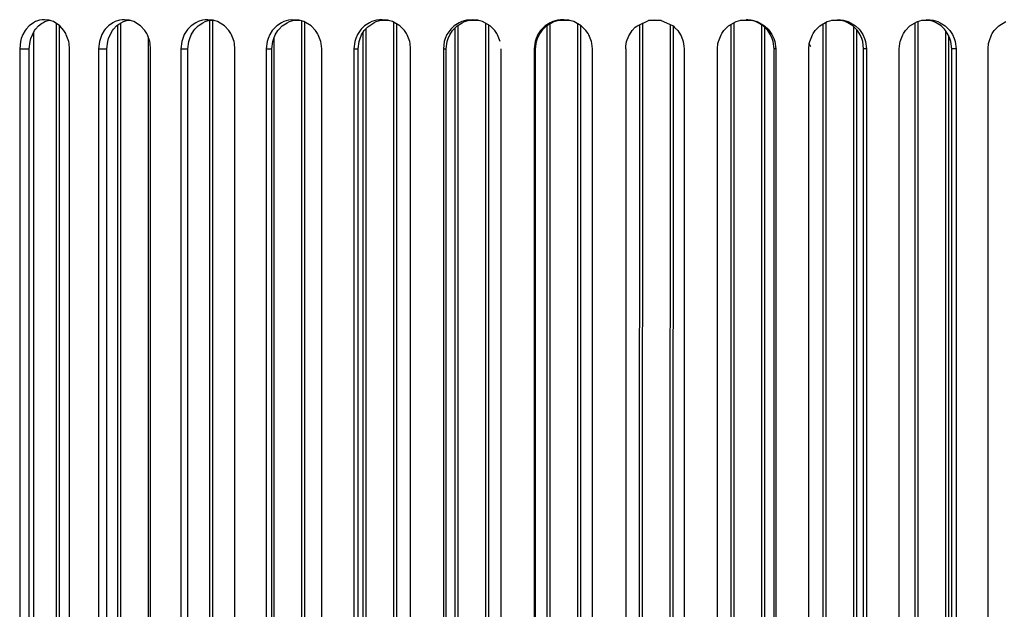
# Model space of a CAD drawing. Header units: millimetres. Extents: x -910 to -407, y -230 to 330.
# Tile 15 of 22: x -724 to -590, y 143 to 223. Entities that reach past the tile are written whole.
import ezdxf

# ---------------------------------------------------------------- set-up
doc = ezdxf.new("R2010")
doc.units = ezdxf.units.MM

# ---------------------------------------------------------------- blocks, each defined once
blk = doc.blocks.new('Wasserabweiser__5', base_point=(-722.51, 104.09))
at = {"color": 7, "linetype": 'Continuous'}
for p, q in [((-720.33, 223.39), (-720.48, 223.39)), ((-709.34, 223.39), (-709.75, 223.39)), ((-697.9, 223.39), (-698.55, 223.39)), ((-686.09, 223.39), (-686.97, 223.39)), ((-673.98, 223.39), (-675.08, 223.39)), ((-661.64, 223.39), (-662.97, 223.39)), ((-649.48, 223.39), (-650.77, 223.39)), ((-649.16, 223.39), (-649.48, 223.39)), ((-637.48, 223.39), (-638.34, 223.39)), ((-636.62, 223.39), (-637.48, 223.39)), ((-625.49, 223.39), (-625.8, 223.39)), ((-624.19, 223.39), (-625.49, 223.39)), ((-611.99, 223.39), (-613.32, 223.39)), ((-599.88, 223.39), (-600.98, 223.39)), ((-722.51, 104.09), (-722.51, 221.83)), ((-722.51, 104.09), (-722.51, 221.83))]:
    blk.add_line(p, q, dxfattribs=at)
blk = doc.blocks.new('Lueftergehauese__11', base_point=(-722.48, 107.48))
at = {"color": 7, "linetype": 'Continuous'}
for p, q in [((-718.92, 222.59), (-719.08, 222.58)), ((-616.12, 219.77), (-616.34, 220.2))]:
    blk.add_line(p, q, dxfattribs=at)
blk = doc.blocks.new('Fin_1_durchgehend_1_10__12', base_point=(-689.68, 108.75))
at = {"color": 7, "linetype": 'Continuous'}
blk.add_line((-689.68, 220.94), (-689.68, 108.75), dxfattribs=at)
blk = doc.blocks.new('Fin_1_durchgehend_1_5__13', base_point=(-711.08, 107.43))
at = {"color": 7, "linetype": 'Continuous'}
for p, q in [((-711.08, 222.71), (-711.08, 107.43)), ((-710.68, 223), (-710.68, 107.46))]:
    blk.add_line(p, q, dxfattribs=at)
blk = doc.blocks.new('Fin_1_durchgehend_1_22__14', base_point=(-719.48, 104.09))
at = {"color": 7, "linetype": 'Continuous'}
for p, q in [((-719.48, 222.98), (-719.48, 104.09)), ((-719.08, 222.72), (-719.08, 104.09))]:
    blk.add_line(p, q, dxfattribs=at)
blk = doc.blocks.new('Fin_1_durchgehend_1_27__15', base_point=(-652.28, 109.98))
at = {"color": 7, "linetype": 'Continuous'}
for p, q in [((-652.28, 222.64), (-652.28, 109.98)), ((-651.88, 222.9), (-651.88, 109.99))]:
    blk.add_line(p, q, dxfattribs=at)
blk = doc.blocks.new('Fin_1_durchgehend_1_19__16', base_point=(-648.08, 110.03))
at = {"color": 7, "linetype": 'Continuous'}
for p, q in [((-648.08, 222.93), (-648.08, 110.03)), ((-647.68, 222.71), (-647.68, 110.03))]:
    blk.add_line(p, q, dxfattribs=at)
blk = doc.blocks.new('Fin_1_ausgespart_6__17', base_point=(-639.67, 110.08))
at = {"color": 7, "linetype": 'Continuous'}
for p, q in [((-639.58, 222.84), (-639.67, 110.08)), ((-639.18, 223.07), (-639.27, 110.08))]:
    blk.add_line(p, q, dxfattribs=at)
blk = doc.blocks.new('Fin_1_durchgehend_1_6__18', base_point=(-664.88, 109.72))
at = {"color": 7, "linetype": 'Continuous'}
for p, q in [((-664.48, 222.68), (-664.48, 109.73)), ((-664.88, 222.34), (-664.88, 109.72))]:
    blk.add_line(p, q, dxfattribs=at)
blk = doc.blocks.new('Fin_1_durchgehend_1_44__19', base_point=(-660.68, 109.83))
at = {"color": 7, "linetype": 'Continuous'}
for p, q in [((-660.68, 222.99), (-660.68, 109.83)), ((-660.28, 222.77), (-660.28, 109.83))]:
    blk.add_line(p, q, dxfattribs=at)
blk = doc.blocks.new('Fin_1_durchgehend_1_32__20', base_point=(-677.48, 109.3))
at = {"color": 7, "linetype": 'Continuous'}
for p, q in [((-677.48, 221.68), (-677.48, 109.3)), ((-677.08, 222.22), (-677.08, 109.32))]:
    blk.add_line(p, q, dxfattribs=at)
blk = doc.blocks.new('Fin_1_durchgehend_1_43__21', base_point=(-706.88, 107.71))
at = {"color": 7, "linetype": 'Continuous'}
blk.add_line((-706.88, 221.14), (-706.88, 107.71), dxfattribs=at)
blk = doc.blocks.new('Fin_1_durchgehend_1_26__22', base_point=(-698.48, 108.27))
at = {"color": 7, "linetype": 'Continuous'}
for p, q in [((-698.48, 223.39), (-698.48, 108.27)), ((-698.08, 223.39), (-698.08, 108.29))]:
    blk.add_line(p, q, dxfattribs=at)
blk = doc.blocks.new('Fin_1_durchgehend_1_23__23', base_point=(-673.28, 109.47))
at = {"color": 7, "linetype": 'Continuous'}
for p, q in [((-673.28, 223.14), (-673.28, 109.47)), ((-672.88, 222.91), (-672.88, 109.48))]:
    blk.add_line(p, q, dxfattribs=at)
blk = doc.blocks.new('Fin_1_durchgehend_1_2__24', base_point=(-685.88, 108.95))
at = {"color": 7, "linetype": 'Continuous'}
for p, q in [((-685.88, 223.34), (-685.88, 108.95)), ((-685.48, 223.18), (-685.48, 108.97))]:
    blk.add_line(p, q, dxfattribs=at)
blk = doc.blocks.new('Fin_1_durchgehend_1_24__25', base_point=(-614.48, 109.8))
at = {"color": 7, "linetype": 'Continuous'}
for p, q in [((-614.48, 222.88), (-614.48, 109.81)), ((-614.08, 223.1), (-614.08, 109.8))]:
    blk.add_line(p, q, dxfattribs=at)
blk = doc.blocks.new('Fin_1_durchgehend_1_45__30', base_point=(-601.88, 109.41))
at = {"color": 7, "linetype": 'Continuous'}
for p, q in [((-601.88, 223.02), (-601.88, 109.43)), ((-601.48, 223.24), (-601.48, 109.41))]:
    blk.add_line(p, q, dxfattribs=at)
blk = doc.blocks.new('Fin_1_durchgehend_1_41__31', base_point=(-622.88, 109.95))
at = {"color": 7, "linetype": 'Continuous'}
for p, q in [((-622.88, 222.77), (-622.88, 109.96)), ((-622.48, 222.47), (-622.48, 109.95))]:
    blk.add_line(p, q, dxfattribs=at)
blk = doc.blocks.new('Fin_1_durchgehend_1_16__32', base_point=(-610.28, 109.67))
at = {"color": 7, "linetype": 'Continuous'}
for p, q in [((-610.28, 222.52), (-610.28, 109.68)), ((-609.88, 222.13), (-609.88, 109.67))]:
    blk.add_line(p, q, dxfattribs=at)
blk = doc.blocks.new('Fin_1_ausgespart_4__33', base_point=(-635.47, 110.07))
at = {"color": 7, "linetype": 'Continuous'}
for p, q in [((-635.38, 222.85), (-635.47, 110.07)), ((-634.98, 222.61), (-635.07, 110.07))]:
    blk.add_line(p, q, dxfattribs=at)
blk = doc.blocks.new('Fin_1_durchgehend_1_37__35', base_point=(-597.68, 109.23))
at = {"color": 7, "linetype": 'Continuous'}
for p, q in [((-597.68, 221.98), (-597.68, 109.25)), ((-597.28, 221.34), (-597.28, 109.23))]:
    blk.add_line(p, q, dxfattribs=at)
blk = doc.blocks.new('Fin_1_durchgehend_1_3__36', base_point=(-627.08, 110.02))
at = {"color": 7, "linetype": 'Continuous'}
for p, q in [((-627.08, 222.82), (-627.08, 110.02)), ((-626.68, 223.04), (-626.68, 110.02))]:
    blk.add_line(p, q, dxfattribs=at)
blk = doc.blocks.new('Kuehlkoerper_EKL__38', base_point=(-722.48, 104.09))
for name, p in [('Fin_1_durchgehend_1_22__14', (-719.48, 104.09)), ('Fin_1_durchgehend_1_5__13', (-711.08, 107.43)), ('Fin_1_durchgehend_1_26__22', (-698.48, 108.27)), ('Fin_1_durchgehend_1_2__24', (-685.88, 108.95)), ('Fin_1_durchgehend_1_23__23', (-673.28, 109.47)), ('Fin_1_durchgehend_1_6__18', (-664.88, 109.72)), ('Fin_1_durchgehend_1_44__19', (-660.68, 109.83)), ('Fin_1_durchgehend_1_27__15', (-652.28, 109.98)), ('Fin_1_durchgehend_1_19__16', (-648.08, 110.03)), ('Fin_1_ausgespart_6__17', (-639.67, 110.08)), ('Fin_1_ausgespart_4__33', (-635.47, 110.07)), ('Fin_1_durchgehend_1_3__36', (-627.08, 110.02)), ('Fin_1_durchgehend_1_41__31', (-622.88, 109.95)), ('Fin_1_durchgehend_1_24__25', (-614.48, 109.8)), ('Fin_1_durchgehend_1_16__32', (-610.28, 109.67)), ('Fin_1_durchgehend_1_45__30', (-601.88, 109.41)), ('Fin_1_durchgehend_1_43__21', (-706.88, 107.71)), ('Fin_1_durchgehend_1_32__20', (-677.48, 109.3)), ('Fin_1_durchgehend_1_37__35', (-597.68, 109.23)), ('Fin_1_durchgehend_1_10__12', (-689.68, 108.75))]:
    blk.add_blockref(name, p)
blk = doc.blocks.new('Elektronikeinheit_kpl___39', base_point=(-722.48, 104.09))
for name, p in [('Kuehlkoerper_EKL__38', (-722.48, 104.09)), ('Lueftergehauese__11', (-722.48, 107.48))]:
    blk.add_blockref(name, p)
blk = doc.blocks.new('Deckelprofil__70', base_point=(-742.22, -125.51))
at = {"color": 7, "linetype": 'Continuous'}
for p, q in [((-723.18, 222.63), (-723.59, 222.18)), ((-722.59, 223.07), (-723.18, 222.63)), ((-722.3, 223.22), (-722.59, 223.07)), ((-721.74, 223.41), (-722.3, 223.22)), ((-722.28, 222.18), (-721.88, 222.63)), ((-721.88, 222.63), (-721.48, 222.95)), ((-721.39, 223.47), (-721.74, 223.41)), ((-721.48, 222.95), (-721.29, 223.07)), ((-721.08, 223.49), (-721.39, 223.47)), ((-721.29, 223.07), (-721, 223.22)), ((-720.44, 223.41), (-721.08, 223.49)), ((-721, 223.22), (-720.44, 223.41)), ((-720.14, 223.34), (-720.44, 223.41)), ((-719.85, 223.22), (-720.14, 223.34)), ((-718.95, 222.63), (-719.85, 223.22)), ((-718.4, 221.99), (-718.95, 222.63)), ((-712.32, 222.63), (-712.74, 222.18)), ((-711.7, 223.07), (-712.32, 222.63)), ((-711.39, 223.22), (-711.7, 223.07)), ((-711.6, 222.18), (-711.19, 222.63)), ((-710.81, 223.41), (-711.39, 223.22)), ((-711.19, 222.63), (-710.9, 222.86)), ((-710.9, 222.86), (-710.57, 223.07)), ((-710.45, 223.47), (-710.81, 223.41)), ((-710.57, 223.07), (-710.26, 223.22)), ((-710.12, 223.49), (-710.45, 223.47)), ((-710.26, 223.22), (-709.68, 223.41)), ((-709.42, 223.41), (-710.12, 223.49)), ((-709.14, 223.34), (-709.42, 223.41)), ((-708.83, 223.22), (-709.14, 223.34)), ((-707.9, 222.63), (-708.83, 223.22)), ((-707.32, 221.99), (-707.9, 222.63)), ((-700.99, 222.63), (-701.43, 222.18)), ((-700.35, 223.07), (-700.99, 222.63)), ((-700.47, 222.18), (-700.04, 222.63)), ((-700.03, 223.22), (-700.35, 223.07)), ((-700.04, 222.63), (-699.87, 222.76)), ((-699.43, 223.41), (-700.03, 223.22)), ((-699.87, 222.76), (-699.39, 223.07)), ((-699.05, 223.47), (-699.43, 223.41)), ((-699.39, 223.07), (-699.08, 223.22)), ((-699.08, 223.22), (-698.47, 223.41)), ((-698.71, 223.49), (-699.05, 223.47)), ((-697.99, 223.41), (-698.71, 223.49)), ((-698.47, 223.41), (-698.28, 223.44)), ((-697.7, 223.34), (-697.99, 223.41)), ((-697.37, 223.22), (-697.7, 223.34)), ((-696.41, 222.63), (-697.37, 223.22)), ((-695.81, 221.99), (-696.41, 222.63)), ((-689.27, 222.63), (-689.73, 222.18)), ((-688.62, 223.07), (-689.27, 222.63)), ((-688.95, 222.18), (-688.5, 222.63)), ((-688.29, 223.22), (-688.62, 223.07)), ((-688.5, 222.63), (-687.84, 223.07)), ((-687.66, 223.41), (-688.29, 223.22)), ((-687.84, 223.07), (-687.52, 223.22)), ((-687.27, 223.47), (-687.66, 223.41)), ((-687.52, 223.22), (-686.89, 223.41)), ((-686.89, 223.41), (-687.27, 223.47)), ((-686.89, 223.41), (-686.5, 223.47)), ((-686.18, 223.41), (-686.89, 223.41)), ((-685.88, 223.34), (-686.18, 223.41)), ((-685.55, 223.22), (-685.88, 223.34)), ((-684.56, 222.63), (-685.55, 223.22)), ((-683.95, 221.99), (-684.56, 222.63)), ((-677.24, 222.63), (-677.7, 222.18)), ((-676.56, 223.07), (-677.24, 222.63)), ((-677.11, 222.18), (-676.78, 222.52)), ((-676.78, 222.52), (-675.98, 223.07)), ((-676.23, 223.22), (-676.56, 223.07)), ((-675.59, 223.41), (-676.23, 223.22)), ((-675.98, 223.07), (-675.65, 223.22)), ((-675.65, 223.22), (-675.01, 223.41)), ((-675.19, 223.47), (-675.59, 223.41)), ((-674.83, 223.49), (-675.19, 223.47)), ((-675.01, 223.41), (-674.6, 223.47)), ((-674.07, 223.41), (-674.83, 223.49)), ((-673.76, 223.34), (-674.07, 223.41)), ((-673.43, 223.22), (-673.76, 223.34)), ((-672.41, 222.63), (-673.43, 223.22)), ((-671.79, 221.99), (-672.41, 222.63)), ((-664.95, 222.63), (-665.42, 222.18)), ((-664.27, 223.07), (-664.95, 222.63)), ((-664.84, 222.38), (-664.57, 222.63)), ((-664.57, 222.63), (-663.88, 223.07)), ((-663.93, 223.22), (-664.27, 223.07)), ((-663.28, 223.41), (-663.93, 223.22)), ((-663.88, 223.07), (-663.54, 223.22)), ((-663.54, 223.22), (-662.89, 223.41)), ((-662.89, 223.41), (-663.28, 223.41)), ((-662.89, 223.41), (-662.48, 223.47)), ((-662.48, 223.47), (-662.89, 223.41)), ((-661.74, 223.41), (-662.48, 223.47)), ((-661.43, 223.34), (-661.74, 223.41)), ((-661.08, 223.22), (-661.43, 223.34)), ((-660.05, 222.63), (-661.08, 223.22)), ((-659.42, 221.99), (-660.05, 222.63)), ((-652.5, 222.63), (-652.98, 222.18)), ((-652.78, 222.18), (-652.31, 222.63)), ((-651.81, 223.07), (-652.5, 222.63)), ((-652.31, 222.63), (-651.61, 223.07)), ((-651.46, 223.22), (-651.81, 223.07)), ((-651.61, 223.07), (-651.27, 223.22)), ((-650.81, 223.41), (-651.46, 223.22)), ((-651.27, 223.22), (-650.62, 223.41)), ((-650.4, 223.47), (-650.81, 223.41)), ((-650.62, 223.41), (-650.2, 223.47)), ((-649.97, 223.48), (-650.4, 223.47)), ((-650.2, 223.47), (-649.97, 223.48)), ((-649.25, 223.41), (-649.97, 223.48)), ((-648.94, 223.34), (-649.25, 223.41)), ((-648.6, 223.22), (-648.94, 223.34)), ((-647.56, 222.63), (-648.6, 223.22)), ((-646.92, 221.99), (-647.56, 222.63)), ((-640.17, 222.45), (-639.96, 222.62)), ((-639.96, 222.62), (-638.26, 223.41)), ((-638.26, 223.41), (-637.48, 223.49)), ((-637.48, 223.49), (-636.7, 223.41)), ((-636.7, 223.41), (-635, 222.63)), ((-635, 222.63), (-634.78, 222.44)), ((-628.04, 221.99), (-627.4, 222.63)), ((-627.4, 222.63), (-626.36, 223.22)), ((-626.36, 223.22), (-626.02, 223.34)), ((-626.02, 223.34), (-625.7, 223.41)), ((-625.7, 223.41), (-624.99, 223.48)), ((-624.75, 223.47), (-624.99, 223.48)), ((-624.99, 223.48), (-624.56, 223.47)), ((-624.34, 223.41), (-624.75, 223.47)), ((-624.56, 223.47), (-624.15, 223.41)), ((-623.69, 223.22), (-624.34, 223.41)), ((-624.15, 223.41), (-623.49, 223.22)), ((-623.35, 223.07), (-623.69, 223.22)), ((-623.49, 223.22), (-623.15, 223.07)), ((-622.65, 222.63), (-623.35, 223.07)), ((-623.15, 223.07), (-622.46, 222.63)), ((-622.18, 222.18), (-622.65, 222.63)), ((-622.46, 222.63), (-621.98, 222.18)), ((-615.54, 221.99), (-614.9, 222.63)), ((-614.9, 222.63), (-613.87, 223.22)), ((-613.87, 223.22), (-613.53, 223.34)), ((-613.53, 223.34), (-613.22, 223.41)), ((-613.22, 223.41), (-612.48, 223.47)), ((-612.07, 223.41), (-612.48, 223.47)), ((-612.48, 223.47), (-612.07, 223.41)), ((-611.42, 223.22), (-612.07, 223.41)), ((-612.07, 223.41), (-611.68, 223.41)), ((-611.68, 223.41), (-611.03, 223.22)), ((-611.08, 223.07), (-611.42, 223.22)), ((-610.39, 222.63), (-611.08, 223.07)), ((-611.03, 223.22), (-610.69, 223.07)), ((-610.69, 223.07), (-610.01, 222.63)), ((-609.93, 222.18), (-610.39, 222.63)), ((-610.01, 222.63), (-609.53, 222.18)), ((-603.17, 221.99), (-602.55, 222.63)), ((-602.55, 222.63), (-601.53, 223.22)), ((-601.53, 223.22), (-601.19, 223.34)), ((-601.19, 223.34), (-600.89, 223.41)), ((-600.89, 223.41), (-600.13, 223.49)), ((-599.95, 223.41), (-600.35, 223.47)), ((-600.13, 223.49), (-599.77, 223.47)), ((-599.31, 223.22), (-599.95, 223.41)), ((-599.77, 223.47), (-599.37, 223.41)), ((-599.37, 223.41), (-598.73, 223.22)), ((-598.98, 223.07), (-599.31, 223.22)), ((-598.3, 222.63), (-598.98, 223.07)), ((-598.73, 223.22), (-598.4, 223.07)), ((-598.4, 223.07), (-597.72, 222.63)), ((-597.84, 222.18), (-598.3, 222.63)), ((-597.72, 222.63), (-597.26, 222.18)), ((-591.01, 221.99), (-590.4, 222.63)), ((-590.4, 222.63), (-589.41, 223.22)), ((-724.04, 221.44), (-724.24, 220.93)), ((-723.72, 221.99), (-724.04, 221.44)), ((-723.59, 222.18), (-723.72, 221.99)), ((-722.93, 220.93), (-722.73, 221.43)), ((-722.73, 221.43), (-722.42, 221.99)), ((-722.42, 221.99), (-722.28, 222.18)), ((-718.16, 221.59), (-718.4, 221.99)), ((-718.08, 221.43), (-718.16, 221.59)), ((-717.75, 220.49), (-718.08, 221.43)), ((-713.21, 221.44), (-713.42, 220.93)), ((-712.88, 221.99), (-713.21, 221.44)), ((-712.74, 222.18), (-712.88, 221.99)), ((-712.29, 220.93), (-712.08, 221.43)), ((-712.08, 221.43), (-711.75, 221.99)), ((-711.75, 221.99), (-711.6, 222.18)), ((-707.07, 221.59), (-707.32, 221.99)), ((-706.98, 221.43), (-707.07, 221.59)), ((-706.65, 220.49), (-706.98, 221.43)), ((-701.92, 221.44), (-702.14, 220.93)), ((-701.58, 221.99), (-701.92, 221.44)), ((-701.43, 222.18), (-701.58, 221.99)), ((-701.18, 220.93), (-700.97, 221.43)), ((-700.97, 221.43), (-700.62, 221.99)), ((-700.62, 221.99), (-700.47, 222.18)), ((-695.55, 221.59), (-695.81, 221.99)), ((-695.46, 221.43), (-695.55, 221.59)), ((-695.11, 220.49), (-695.46, 221.43)), ((-690.23, 221.44), (-690.46, 220.93)), ((-689.88, 221.99), (-690.23, 221.44)), ((-689.73, 222.18), (-689.88, 221.99)), ((-689.68, 220.93), (-689.46, 221.43)), ((-689.46, 221.43), (-689.11, 221.99)), ((-689.11, 221.99), (-688.95, 222.18)), ((-683.68, 221.59), (-683.95, 221.99)), ((-683.58, 221.43), (-683.68, 221.59)), ((-683.22, 220.49), (-683.58, 221.43)), ((-678.22, 221.44), (-678.45, 220.93)), ((-677.86, 221.99), (-678.22, 221.44)), ((-677.7, 222.18), (-677.86, 221.99)), ((-677.86, 220.93), (-677.64, 221.43)), ((-677.64, 221.43), (-677.27, 221.99)), ((-677.27, 221.99), (-677.11, 222.18)), ((-671.51, 221.59), (-671.79, 221.99)), ((-671.42, 221.43), (-671.51, 221.59)), ((-671.05, 220.49), (-671.42, 221.43)), ((-665.95, 221.44), (-666.19, 220.93)), ((-665.58, 221.99), (-665.95, 221.44)), ((-665.79, 220.93), (-665.56, 221.43)), ((-665.42, 222.18), (-665.58, 221.99)), ((-665.56, 221.43), (-665.19, 221.99)), ((-665.19, 221.99), (-665.03, 222.18)), ((-665.03, 222.18), (-664.84, 222.38)), ((-659.14, 221.59), (-659.42, 221.99)), ((-659.05, 221.43), (-659.14, 221.59)), ((-658.68, 220.49), (-659.05, 221.43)), ((-653.51, 221.44), (-653.75, 220.93)), ((-653.55, 220.93), (-653.32, 221.43)), ((-653.14, 221.99), (-653.51, 221.44)), ((-653.32, 221.43), (-652.94, 221.99)), ((-652.98, 222.18), (-653.14, 221.99)), ((-652.94, 221.99), (-652.78, 222.18)), ((-646.64, 221.59), (-646.92, 221.99)), ((-646.54, 221.43), (-646.64, 221.59)), ((-646.17, 220.49), (-646.54, 221.43)), ((-641.35, 220.49), (-641.06, 221.27)), ((-641.06, 221.27), (-640.98, 221.43)), ((-640.98, 221.43), (-640.6, 221.99)), ((-640.6, 221.99), (-640.17, 222.45)), ((-634.78, 222.44), (-634.36, 222)), ((-634.36, 222), (-633.98, 221.43)), ((-633.98, 221.43), (-633.9, 221.27)), ((-633.9, 221.27), (-633.61, 220.5)), ((-628.79, 220.49), (-628.41, 221.43)), ((-628.41, 221.43), (-628.32, 221.59)), ((-628.32, 221.59), (-628.04, 221.99)), ((-622.01, 221.99), (-622.18, 222.18)), ((-621.64, 221.43), (-622.01, 221.99)), ((-621.98, 222.18), (-621.82, 221.99)), ((-621.82, 221.99), (-621.45, 221.44)), ((-621.41, 220.93), (-621.64, 221.43)), ((-621.45, 221.44), (-621.21, 220.93)), ((-616.28, 220.49), (-615.91, 221.43)), ((-615.91, 221.43), (-615.81, 221.59)), ((-615.81, 221.59), (-615.54, 221.99)), ((-609.76, 221.99), (-609.93, 222.18)), ((-609.39, 221.43), (-609.76, 221.99)), ((-609.53, 222.18), (-609.37, 221.99)), ((-609.16, 220.93), (-609.39, 221.43)), ((-609.37, 221.99), (-609, 221.44)), ((-609, 221.44), (-608.77, 220.93)), ((-603.9, 220.49), (-603.54, 221.43)), ((-603.54, 221.43), (-603.44, 221.59)), ((-603.44, 221.59), (-603.17, 221.99)), ((-597.69, 221.99), (-597.84, 222.18)), ((-597.32, 221.43), (-597.69, 221.99)), ((-597.1, 220.93), (-597.32, 221.43)), ((-597.26, 222.18), (-597.1, 221.99)), ((-597.1, 221.99), (-596.74, 221.44)), ((-596.74, 221.44), (-596.51, 220.93)), ((-591.73, 220.49), (-591.37, 221.43)), ((-591.37, 221.43), (-591.28, 221.59)), ((-591.28, 221.59), (-591.01, 221.99)), ((-724.36, 220.5), (-724.46, 219.49)), ((-724.24, 220.93), (-724.36, 220.5)), ((-723.16, 219.49), (-723.05, 220.49)), ((-723.05, 220.49), (-722.93, 220.93)), ((-717.7, 220.22), (-717.75, 220.49)), ((-717.64, 219.49), (-717.7, 220.22)), ((-713.55, 220.5), (-713.66, 219.49)), ((-713.42, 220.93), (-713.55, 220.5)), ((-712.52, 219.49), (-712.41, 220.49)), ((-712.41, 220.49), (-712.29, 220.93)), ((-706.59, 220.22), (-706.65, 220.49)), ((-706.53, 219.49), (-706.59, 220.22)), ((-702.27, 220.5), (-702.38, 219.49)), ((-702.14, 220.93), (-702.27, 220.5)), ((-701.43, 219.49), (-701.31, 220.49)), ((-701.31, 220.49), (-701.18, 220.93)), ((-695.06, 220.22), (-695.11, 220.49)), ((-694.99, 219.49), (-695.06, 220.22)), ((-690.59, 220.5), (-690.71, 219.49)), ((-690.46, 220.93), (-690.59, 220.5)), ((-689.94, 219.49), (-689.82, 220.49)), ((-689.82, 220.49), (-689.68, 220.93)), ((-683.17, 220.22), (-683.22, 220.49)), ((-683.1, 219.49), (-683.17, 220.22)), ((-678.58, 220.5), (-678.71, 219.49)), ((-678.45, 220.93), (-678.58, 220.5)), ((-678.12, 219.49), (-678, 220.49)), ((-678, 220.49), (-677.86, 220.93)), ((-671, 220.22), (-671.05, 220.49)), ((-670.93, 219.49), (-671, 220.22)), ((-666.32, 220.5), (-666.45, 219.49)), ((-666.19, 220.93), (-666.32, 220.5)), ((-666.06, 219.49), (-665.93, 220.49)), ((-665.93, 220.49), (-665.79, 220.93)), ((-653.89, 220.5), (-654.02, 219.49)), ((-653.75, 220.93), (-653.89, 220.5)), ((-653.82, 219.49), (-653.69, 220.49)), ((-653.69, 220.49), (-653.55, 220.93)), ((-646.11, 220.22), (-646.17, 220.49)), ((-646.04, 219.49), (-646.11, 220.22)), ((-641.48, 219.49), (-641.46, 219.86)), ((-641.46, 219.86), (-641.35, 220.49)), ((-633.61, 220.5), (-633.5, 219.86)), ((-633.5, 219.86), (-633.48, 219.49)), ((-628.92, 219.49), (-628.85, 220.22)), ((-628.85, 220.22), (-628.79, 220.49)), ((-621.27, 220.49), (-621.41, 220.93)), ((-621.14, 219.49), (-621.27, 220.49)), ((-621.21, 220.93), (-621.07, 220.5)), ((-621.07, 220.5), (-620.94, 219.49)), ((-616.41, 219.49), (-616.34, 220.22)), ((-616.34, 220.22), (-616.28, 220.49)), ((-609.02, 220.49), (-609.16, 220.93)), ((-608.9, 219.49), (-609.02, 220.49)), ((-608.77, 220.93), (-608.63, 220.5)), ((-608.63, 220.5), (-608.51, 219.49)), ((-604.03, 219.49), (-603.96, 220.22)), ((-603.96, 220.22), (-603.9, 220.49)), ((-596.96, 220.49), (-597.1, 220.93)), ((-596.83, 219.49), (-596.96, 220.49)), ((-596.51, 220.93), (-596.37, 220.5)), ((-596.37, 220.5), (-596.25, 219.49)), ((-591.86, 219.49), (-591.79, 220.22)), ((-591.79, 220.22), (-591.73, 220.49)), ((-724.46, 219.49), (-724.46, 104.09)), ((-723.16, 104.09), (-723.16, 219.49)), ((-717.64, 104.09), (-717.64, 219.49)), ((-713.66, 219.49), (-713.66, 104.09)), ((-712.52, 107.13), (-712.52, 219.49)), ((-706.53, 107.73), (-706.53, 219.49)), ((-702.38, 219.49), (-702.38, 108.01)), ((-701.43, 108.07), (-701.43, 219.49)), ((-694.99, 108.46), (-694.99, 219.49)), ((-690.71, 219.49), (-690.71, 108.69)), ((-689.94, 108.73), (-689.94, 219.49)), ((-683.1, 109.07), (-683.1, 219.49)), ((-678.71, 219.49), (-678.71, 109.25)), ((-678.12, 109.27), (-678.12, 219.49)), ((-670.93, 109.54), (-670.93, 219.49)), ((-666.45, 219.49), (-666.45, 109.67)), ((-666.06, 109.68), (-666.06, 219.49)), ((-658.55, 109.87), (-658.55, 219.49)), ((-654.02, 219.49), (-654.02, 109.95)), ((-653.82, 109.95), (-653.82, 219.49)), ((-646.04, 110.04), (-646.04, 219.49)), ((-641.48, 219.49), (-641.48, 110.07)), ((-633.48, 219.49), (-633.48, 110.06)), ((-628.92, 110.03), (-628.92, 219.49)), ((-621.14, 109.93), (-621.14, 219.49)), ((-620.94, 219.49), (-620.94, 109.92)), ((-616.41, 109.84), (-616.41, 219.49)), ((-608.9, 109.64), (-608.9, 219.49)), ((-608.51, 219.49), (-608.51, 109.63)), ((-604.03, 109.5), (-604.03, 219.49)), ((-596.83, 109.22), (-596.83, 219.49)), ((-596.25, 219.49), (-596.25, 109.19)), ((-591.86, 109.01), (-591.86, 219.49))]:
    blk.add_line(p, q, dxfattribs=at)
at = {"color": 1, "linetype": 'Continuous'}
for p, q in [((-724.46, 219.49), (-723.16, 219.49)), ((-713.66, 219.49), (-712.52, 219.49)), ((-702.38, 219.49), (-701.43, 219.49)), ((-690.71, 219.49), (-689.94, 219.49)), ((-678.71, 219.49), (-678.12, 219.49)), ((-666.45, 219.49), (-666.06, 219.49)), ((-654.02, 219.49), (-653.82, 219.49)), ((-620.94, 219.49), (-621.14, 219.49)), ((-608.51, 219.49), (-608.9, 219.49)), ((-596.25, 219.49), (-596.83, 219.49))]:
    blk.add_line(p, q, dxfattribs=at)
blk = doc.blocks.new('Gehaeuse_kpl__118', base_point=(-816.58, -229.95))
blk.add_blockref('Deckelprofil__70', (-742.22, -125.51))
blk = doc.blocks.new('L10-für-dxf-Internet__119', base_point=(-909.92, -229.95))
for name, p in [('Gehaeuse_kpl__118', (-816.58, -229.95)), ('Wasserabweiser__5', (-722.51, 104.09)), ('Elektronikeinheit_kpl___39', (-722.48, 104.09))]:
    blk.add_blockref(name, p)
blk = doc.blocks.new('DrfsichtA', base_point=(-462, 100))
blk.add_blockref('L10-für-dxf-Internet__119', (-909.92, -229.95))

msp = doc.modelspace()

# ---------------------------------------------------------------- block references
msp.add_blockref('DrfsichtA', (-462, 100))

doc.saveas('drawing.dxf')
